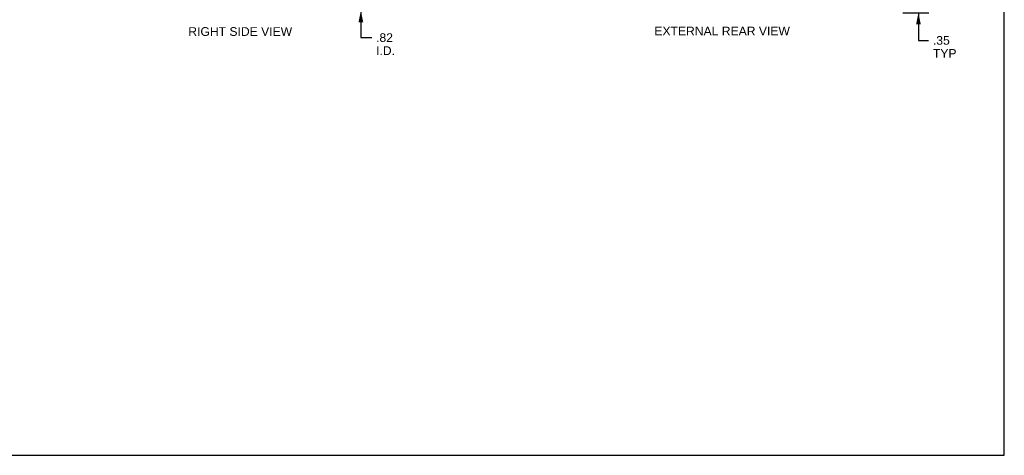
# Model space of a CAD drawing. Header units: inches. Extents: x 0 to 56.7, y 0 to 36.7.
# Tile 6 of 8: x 28.3 to 56.7, y 0 to 12.5. Entities that reach past the tile are written whole.
import ezdxf

# ---------------------------------------------------------------- set-up
doc = ezdxf.new("R2010")
doc.units = ezdxf.units.IN
doc.header["$LTSCALE"] = 3.116667
doc.header["$MEASUREMENT"] = 0
doc.layers.get('0').update_dxf_attribs({"linetype": 'CONTINUOUS'})
doc.layers.add('DIMENSIONS', color=7, linetype='CONTINUOUS')
doc.styles.get("Standard").update_dxf_attribs({"font": 'arial.ttf'})
doc.dimstyles.new('DIMSTYLE_1', dxfattribs={"dimtxt": 0.25, "dimasz": 0.333333, "dimexe": 0.09, "dimexo": 0.07, "dimgap": 0.0375, "dimtad": 0, "dimtih": 1, "dimtoh": 1, "dimzin": 4, "dimdsep": 46, "dimtxsty": 'Standard', "dimblk": '_FILLED', "dimblk1": '_FILLED', "dimblk2": '_FILLED', "dimcen": 0.09, "dimadec": 3, "dimazin": 1, "dimtfac": 1, "dimtdec": 3, "dimtofl": 0, "dimtmove": 0, "dimatfit": 3, "dimldrblk": '_FILLED', "dimfxl": 0, "dimtolj": 1, "dimtzin": 4, "dimarcsym": 0})

# ---------------------------------------------------------------- blocks, each defined once
blk = doc.blocks.new('_FILLED')
at = {"color": 0, "linetype": 'ByBlock'}
blk.add_solid([(0, 0), (-1, 0.2), (-1, -0.2)], dxfattribs=at)
blk = doc.blocks.new('*D4')
at = {"layer": 'DIMENSIONS', "color": 2, "linetype": 'Continuous'}
for p, q in [((54.196, 13.087), (54.196, 13.753)), ((52.496, 13.087), (54.496, 13.087)), ((53.749, 12.737), (54.496, 12.737)), ((54.196, 12.737), (54.196, 11.94)), ((54.196, 11.94), (54.488, 11.94))]:
    blk.add_line(p, q, dxfattribs=at)
at = {"layer": 'DIMENSIONS', "color": 2, "linetype": 'Continuous', "xscale": 0.3333333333, "yscale": 0.3333333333, "zscale": 0.3333333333}
for p, rotation in [((54.196, 13.087), 270), ((54.196, 12.737), 90)]:
    blk.add_blockref('_FILLED', p, dxfattribs=dict(at, rotation=rotation))
at = {"layer": 'DIMENSIONS', "color": 2, "linetype": 'Continuous', "insert": (54.613, 12.065), "char_height": 0.25, "width": 0.67751, "attachment_point": 1, "line_spacing_factor": 0.9}
blk.add_mtext('.35\\PTYP', dxfattribs=at)
blk = doc.blocks.new('*D7')
at = {"layer": 'DIMENSIONS', "color": 2, "linetype": 'Continuous'}
for p, q in [((38.155, 13.612), (38.155, 14.278)), ((37.664, 13.612), (38.455, 13.612)), ((37.602, 12.797), (38.455, 12.797)), ((38.155, 12.797), (38.155, 12.019)), ((38.155, 12.019), (38.468, 12.019))]:
    blk.add_line(p, q, dxfattribs=at)
at = {"layer": 'DIMENSIONS', "color": 2, "linetype": 'Continuous', "xscale": 0.3333333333, "yscale": 0.3333333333, "zscale": 0.3333333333}
for p, rotation in [((38.155, 13.612), 270), ((38.155, 12.797), 90)]:
    blk.add_blockref('_FILLED', p, dxfattribs=dict(at, rotation=rotation))
at = {"layer": 'DIMENSIONS', "color": 2, "linetype": 'Continuous', "insert": (38.593, 12.144), "char_height": 0.25, "width": 0.54182, "attachment_point": 1, "line_spacing_factor": 0.9}
blk.add_mtext('.82\\PI.D.', dxfattribs=at)

msp = doc.modelspace()

# ---------------------------------------------------------------- linework, layer by layer
at = {"color": 7, "linetype": 'Continuous'}
for p, q in [((56.667, 0), (56.667, 36.667)), ((0, 0), (56.667, 0))]:
    msp.add_line(p, q, dxfattribs=at)

# ---------------------------------------------------------------- texts
at = {"layer": 'DIMENSIONS', "color": 2, "linetype": 'Continuous', "char_height": 0.25, "attachment_point": 2, "line_spacing_factor": 0.9}
for s, insert, width in [('RIGHT SIDE VIEW', (34.684, 12.32), 2.98141), ('EXTERNAL REAR VIEW', (48.548, 12.334), 3.89219)]:
    msp.add_mtext(s, dxfattribs=dict(at, insert=insert, width=width))

# ---------------------------------------------------------------- dimensions: what is measured, and where the dimension line sits
at = {"layer": 'DIMENSIONS', "color": 2, "linetype": 'Continuous'}
for base, p1, p2, text, picture, middle in [((38.154907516, 13.61175689), (37.532145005, 12.79675689), (37.593645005, 13.61175689), '<>\\PI.D.', '*D7', (38.864191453, 11.831839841)), ((54.196, 13.087), (53.679, 12.737), (52.426, 13.087), '<>\\PTYP', '*D4', (54.952, 11.752))]:
    dim = msp.add_linear_dim(base=base, p1=p1, p2=p2, angle=90, text=text, dimstyle='DIMSTYLE_1', dxfattribs=at)
    dim.commit()
    dim.dimension.update_dxf_attribs({"geometry": picture, "text_midpoint": middle, "dimtype": 160})

doc.saveas('drawing.dxf')
